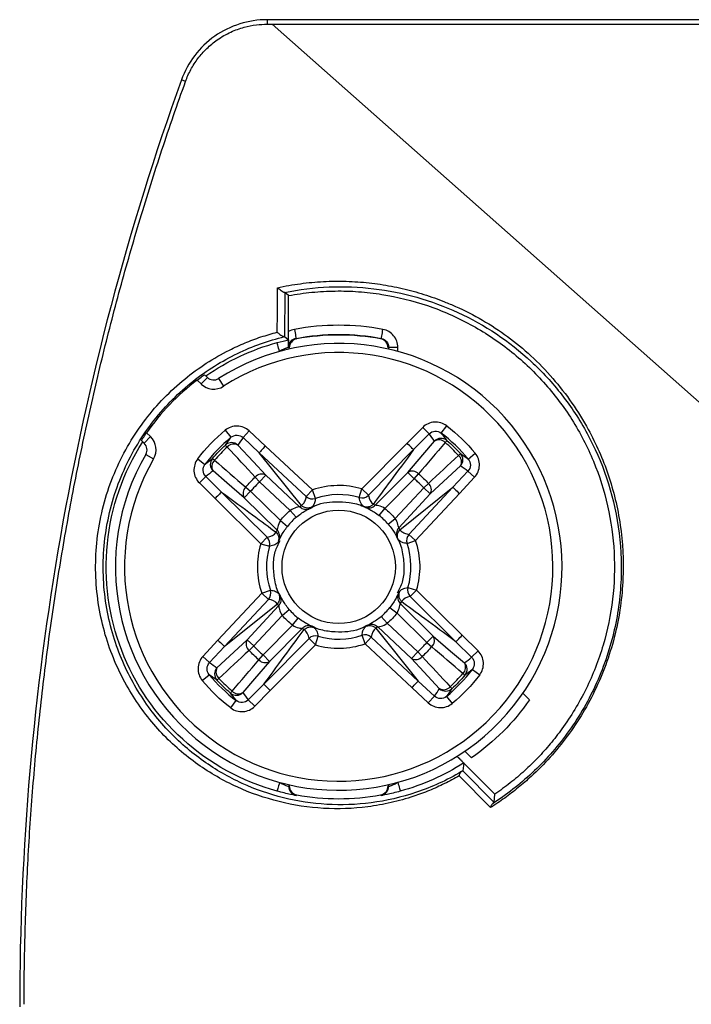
# Model space of a CAD drawing. Header units: millimetres. Extents: x 13 to 546, y 13 to 419.
# Tile 6 of 21: x 119 to 134, y 159 to 180. Entities that reach past the tile are written whole.
import ezdxf

# ---------------------------------------------------------------- set-up
doc = ezdxf.new("R2010")
doc.units = ezdxf.units.MM
doc.header["$LTSCALE"] = 2

msp = doc.modelspace()

# ---------------------------------------------------------------- linework, layer by layer
for p, q in [((221.72, 180.137), (124.58, 180.137)), ((124.58, 180.137), (124.58, 180.04)), ((124.58, 180.04), (124.689, 180.04)), ((145.821, 161.332), (124.689, 180.04)), ((122.789, 178.782), (122.698, 178.815)), ((124.965, 174.157), (124.963, 173.187)), ((125.05, 174.086), (124.965, 174.157)), ((125.05, 173.298), (125.05, 174.086)), ((124.963, 173.187), (125.049, 173.118)), ((125.215, 173.149), (125.229, 173.137)), ((127.085, 173.149), (127.07, 173.137)), ((125.052, 172.952), (125.052, 172.912)), ((125.066, 172.941), (125.052, 172.952)), ((127.248, 172.952), (127.234, 172.941)), ((127.248, 172.912), (127.248, 172.952)), ((127.448, 172.862), (127.448, 172.952)), ((123.207, 172.35), (123.268, 172.292)), ((123.129, 172.148), (123.041, 172.232)), ((123.268, 172.292), (123.129, 172.148)), ((123.514, 172.268), (123.621, 172.099)), ((121.933, 171.078), (122.021, 170.994)), ((123.658, 171.132), (123.786, 170.978)), ((124.186, 171.118), (124.05, 170.972)), ((124.186, 171.118), (124.541, 170.787)), ((127.65, 170.85), (127.992, 171.195)), ((128.133, 171.054), (127.792, 170.709)), ((128.133, 171.054), (127.992, 171.195)), ((128.397, 171.072), (128.519, 171.23)), ((121.882, 170.849), (121.822, 170.908)), ((121.882, 170.849), (122.021, 170.994)), ((124.405, 170.641), (124.05, 170.972)), ((126.659, 169.847), (127.65, 170.85)), ((121.916, 170.604), (122.089, 170.504)), ((125.436, 169.68), (124.405, 170.641)), ((125.335, 169.481), (124.405, 170.641)), ((124.541, 170.787), (125.572, 169.826)), ((127.792, 170.709), (126.8, 169.707)), ((128.991, 170.501), (129.145, 170.629)), ((123.057, 170.506), (123.215, 170.385)), ((126.953, 169.488), (127.667, 170.21)), ((127.809, 170.07), (127.667, 170.21)), ((127.809, 170.07), (127.9, 170.177)), ((128.654, 169.882), (128.985, 170.237)), ((128.985, 170.237), (129.13, 170.101)), ((123.092, 169.979), (123.233, 170.121)), ((123.437, 169.638), (123.092, 169.979)), ((123.233, 170.121), (123.578, 169.779)), ((124.318, 170.105), (124.415, 170.001)), ((124.551, 170.147), (124.415, 170.001)), ((125.086, 169.376), (124.415, 170.001)), ((124.551, 170.147), (125.293, 169.455)), ((127.809, 170.07), (127.163, 169.417)), ((128.014, 169.872), (128.118, 169.969)), ((129.13, 170.101), (128.799, 169.746)), ((123.578, 169.779), (124.58, 168.788)), ((124.217, 169.796), (124.077, 169.654)), ((124.11, 169.888), (124.217, 169.796)), ((124.217, 169.796), (124.869, 169.151)), ((125.572, 169.826), (125.436, 169.68)), ((125.637, 169.637), (125.572, 169.826)), ((126.602, 169.656), (126.659, 169.847)), ((126.8, 169.707), (126.659, 169.847)), ((127.388, 169.201), (128.014, 169.872)), ((128.16, 169.736), (127.468, 168.994)), ((127.494, 168.952), (128.654, 169.882)), ((127.692, 168.85), (128.654, 169.882)), ((128.799, 169.746), (127.838, 168.714)), ((128.16, 169.736), (128.014, 169.872)), ((124.439, 168.646), (123.437, 169.638)), ((124.799, 168.94), (124.077, 169.654)), ((125.086, 169.376), (125.216, 169.224)), ((127.039, 169.261), (127.163, 169.417)), ((124.869, 169.151), (125.026, 169.026)), ((127.237, 169.071), (127.388, 169.201)), ((124.58, 168.788), (124.439, 168.646)), ((124.439, 168.646), (124.631, 168.589)), ((124.837, 168.74), (124.824, 168.712)), ((127.65, 168.65), (127.838, 168.714)), ((127.692, 168.85), (127.838, 168.714)), ((124.461, 167.56), (124.65, 167.624)), ((127.669, 167.685), (127.86, 167.628)), ((127.72, 167.487), (127.86, 167.628)), ((127.86, 167.628), (128.862, 166.637)), ((123.5, 166.529), (124.461, 167.56)), ((124.607, 167.424), (123.646, 166.393)), ((124.461, 167.56), (124.607, 167.424)), ((128.722, 166.495), (127.72, 167.487)), ((124.806, 167.322), (123.646, 166.393)), ((124.14, 166.538), (124.832, 167.28)), ((124.911, 167.073), (125.063, 167.203)), ((127.273, 167.248), (127.43, 167.124)), ((127.501, 167.334), (128.223, 166.62)), ((124.911, 167.073), (124.286, 166.402)), ((125.136, 166.857), (125.261, 167.014)), ((127.084, 167.05), (127.214, 166.899)), ((128.082, 166.478), (127.43, 167.124)), ((124.491, 166.205), (125.136, 166.857)), ((125.347, 166.786), (124.633, 166.064)), ((125.547, 166.824), (125.576, 166.812)), ((126.964, 166.793), (127.894, 165.633)), ((127.749, 166.127), (127.007, 166.819)), ((127.214, 166.899), (127.885, 166.273)), ((123.169, 166.174), (123.5, 166.529)), ((124.14, 166.538), (124.286, 166.402)), ((124.508, 165.565), (125.499, 166.567)), ((125.641, 166.427), (125.499, 166.567)), ((125.641, 166.427), (125.698, 166.618)), ((126.727, 166.449), (126.663, 166.637)), ((126.727, 166.449), (126.863, 166.595)), ((126.863, 166.595), (127.894, 165.633)), ((128.082, 166.478), (128.223, 166.62)), ((129.067, 166.154), (128.722, 166.495)), ((128.862, 166.637), (129.207, 166.295)), ((123.646, 166.393), (123.315, 166.038)), ((124.182, 166.306), (124.286, 166.402)), ((125.641, 166.427), (124.649, 165.425)), ((127.758, 165.488), (126.727, 166.449)), ((127.749, 166.127), (127.885, 166.273)), ((127.885, 166.273), (127.981, 166.169)), ((128.082, 166.478), (128.19, 166.387)), ((129.067, 166.154), (129.207, 166.295)), ((123.169, 166.174), (123.315, 166.038)), ((124.399, 166.097), (124.491, 166.205)), ((124.491, 166.205), (124.633, 166.064)), ((129.084, 165.889), (129.243, 165.768)), ((123.155, 165.645), (123.308, 165.773)), ((127.894, 165.633), (128.249, 165.302)), ((124.166, 165.22), (124.508, 165.565)), ((124.649, 165.425), (124.308, 165.08)), ((128.113, 165.157), (127.758, 165.488)), ((123.781, 165.044), (123.902, 165.203)), ((124.308, 165.08), (124.166, 165.22)), ((128.249, 165.302), (128.113, 165.157)), ((128.514, 165.296), (128.642, 165.142)), ((130.337, 165.223), (130.192, 165.368)), ((129.579, 163.153), (128.75, 163.982)), ((128.919, 164.095), (129.064, 163.95)), ((128.893, 163.836), (128.874, 163.665)), ((129.484, 162.858), (128.794, 163.557)), ((128.874, 163.665), (129.561, 162.969)), ((125.052, 163.362), (125.052, 163.322)), ((125.052, 163.322), (125.066, 163.334)), ((127.234, 163.334), (127.248, 163.322)), ((127.248, 163.322), (127.248, 163.362)), ((125.215, 163.125), (125.229, 163.137)), ((127.07, 163.137), (127.085, 163.125)), ((129.561, 162.969), (129.579, 163.153))]:
    msp.add_line(p, q)
at = {"flags": 128}
for points in [[(123.937, 170.808), (124.28, 170.438), (124.551, 170.147)], [(127.667, 170.21), (127.995, 170.594), (128.253, 170.895)], [(124.077, 169.654), (123.693, 169.982), (123.392, 170.241)], [(128.821, 170.35), (128.451, 170.006), (128.16, 169.736)], [(123.479, 165.924), (123.849, 166.268), (124.14, 166.538)], [(128.223, 166.62), (128.606, 166.292), (128.908, 166.034)], [(124.633, 166.064), (124.304, 165.681), (124.046, 165.379)], [(128.363, 165.466), (128.019, 165.836), (127.749, 166.127)]]:
    msp.add_lwpolyline(points, dxfattribs=at)
msp.add_circle((126.15, 168.137), 1.244)
for centre, radius, start, end in [((126.15, 168.137), 4.9, 149.7651, 122.5472), ((126.15, 168.137), 4.7, 149.7651, 122.5472), ((126.15, 168.137), 5.141, 127.2035, 145.1087), ((123.406, 172.436), 0.4, 226.1561, 302.5472), ((123.406, 172.436), 0.2, 226.1561, 302.5472), ((121.744, 170.705), 0.2, 329.7651, 46.1561), ((121.744, 170.705), 0.4, 329.7651, 46.1561), ((123.8, 170.662), 0.2, 47.0048, 132.4322), ((124.347, 171.366), 0.88, 219.2135, 223.0269), ((123.847, 170.644), 0.187, 61.1562, 139.6746), ((128.395, 170.755), 0.2, 49.8802, 135.3081), ((128.35, 170.735), 0.187, 42.6378, 121.1569), ((127.82, 171.436), 0.88, 319.2854, 323.099), ((129.379, 169.939), 0.88, 129.2135, 133.0269), ((128.675, 170.486), 0.2, 317.0048, 42.4322), ((123.532, 170.383), 0.2, 139.8802, 225.3081), ((123.552, 170.337), 0.187, 132.6378, 211.1569), ((122.851, 169.808), 0.88, 49.2854, 53.099), ((128.657, 170.44), 0.187, 331.1562, 49.6746), ((124.46, 169.984), 0.187, 61.1139, 139.4851), ((127.763, 170.05), 0.187, 42.8272, 121.1992), ((127.996, 169.827), 0.187, 331.1139, 49.4851), ((124.237, 169.751), 0.187, 132.8272, 211.1992), ((126.15, 168.137), 1.784, 73.4348, 108.8774), ((125.573, 169.827), 0.201, 227.2474, 288.6952), ((126.15, 168.137), 1.585, 73.4348, 108.8774), ((126.658, 169.849), 0.201, 253.617, 315.0649), ((125.43, 169.6), 0.199, 226.8454, 296.1667), ((126.811, 169.628), 0.199, 246.1451, 315.4675), ((124.659, 168.798), 0.199, 336.1451, 45.4675), ((127.613, 168.857), 0.199, 136.8454, 206.1667), ((126.15, 168.137), 1.784, 163.4348, 198.8774), ((124.438, 168.646), 0.201, 343.617, 45.0649), ((127.84, 168.714), 0.201, 137.2474, 198.6952), ((126.15, 168.137), 1.585, 343.4348, 18.8774), ((126.15, 168.137), 1.784, 343.4348, 18.8774), ((126.15, 168.137), 1.585, 163.4348, 198.8774), ((124.46, 167.56), 0.201, 317.2474, 18.6952), ((127.862, 167.629), 0.201, 163.617, 225.0649), ((124.687, 167.417), 0.199, 316.8454, 26.1667), ((127.641, 167.476), 0.199, 156.1451, 225.4675), ((125.489, 166.646), 0.199, 66.1451, 135.4675), ((126.87, 166.674), 0.199, 46.8454, 116.1667), ((124.303, 166.448), 0.187, 151.1139, 229.4851), ((125.641, 166.425), 0.201, 73.617, 135.0649), ((126.15, 168.137), 1.585, 253.4348, 288.8774), ((126.727, 166.447), 0.201, 47.2474, 108.6952), ((128.063, 166.523), 0.187, 312.8272, 31.1992), ((126.15, 168.137), 1.784, 253.4348, 288.8774), ((124.536, 166.224), 0.187, 222.8272, 301.1992), ((127.839, 166.291), 0.187, 241.1139, 319.4851), ((123.625, 165.788), 0.2, 137.0048, 222.4322), ((123.643, 165.834), 0.187, 151.1562, 229.6746), ((128.748, 165.937), 0.187, 312.6378, 31.1569), ((128.767, 165.892), 0.2, 319.8802, 45.3081), ((122.921, 166.335), 0.88, 309.2135, 313.0269), ((129.449, 166.466), 0.88, 229.2854, 233.099), ((124.479, 164.838), 0.88, 139.2854, 143.099), ((123.95, 165.539), 0.187, 222.6378, 301.1569), ((128.453, 165.63), 0.187, 241.1562, 319.6746), ((128.499, 165.612), 0.2, 227.0048, 312.4322), ((127.952, 164.908), 0.88, 39.2135, 43.0269), ((123.904, 165.52), 0.2, 229.8802, 315.3081)]:
    msp.add_arc(centre, radius, start, end)
for points, knots in [([(124.58, 180.137), (124.171, 180.137), (123.764, 180.008), (123.095, 179.539), (122.836, 179.199), (122.698, 178.815)], [0, 0, 0, 0, 0.5, 0.5, 1, 1, 1, 1]), ([(122.789, 178.782), (122.806, 178.826), (122.84, 178.915), (122.904, 179.043), (122.977, 179.168), (123.06, 179.287), (123.153, 179.4), (123.255, 179.506), (123.365, 179.605), (123.536, 179.736), (123.77, 179.87), (124.062, 179.976), (124.331, 180.031), (124.501, 180.037), (124.58, 180.04)], [0, 0, 0, 0, 0.06096, 0.122361, 0.184203, 0.246487, 0.309214, 0.372383, 0.435996, 0.500052, 0.648316, 0.781059, 0.898283, 1, 1, 1, 1]), ([(124.689, 180.04), (127.442, 180.04), (132.89, 180.04), (140.976, 180.04), (148.33, 180.039), (155.011, 180.039), (163.097, 180.038), (173.205, 180.038), (183.312, 180.038), (191.398, 180.039), (199.484, 180.039), (207.57, 180.04), (214.443, 180.04), (218.175, 180.04), (220.197, 180.04), (221.41, 180.04), (221.72, 180.04)], [0, 0, 0, 0, 0.085106, 0.16844, 0.25, 0.3125, 0.375, 0.5, 0.625, 0.6875, 0.75, 0.875, 0.9375, 0.9625, 0.990398, 1, 1, 1, 1]), ([(122.698, 178.815), (121.527, 175.563), (120.638, 172.21), (119.449, 165.4), (119.15, 161.944), (119.15, 158.488)], [0, 0, 0, 0, 0.5, 0.5, 1, 1, 1, 1]), ([(119.247, 158.544), (119.248, 158.809), (119.251, 159.338), (119.268, 160.132), (119.295, 160.926), (119.332, 161.719), (119.38, 162.512), (119.439, 163.304), (119.508, 164.095), (119.587, 164.885), (119.677, 165.674), (119.778, 166.462), (119.889, 167.248), (120.01, 168.033), (120.142, 168.816), (120.284, 169.598), (120.436, 170.377), (120.599, 171.154), (120.772, 171.929), (120.956, 172.702), (121.149, 173.472), (121.353, 174.24), (121.567, 175.005), (121.791, 175.767), (122.025, 176.525), (122.269, 177.281), (122.523, 178.034), (122.7, 178.533), (122.789, 178.782)], [0, 0, 0, 0, 0.0384615, 0.076923, 0.1153845, 0.1538459, 0.1923074, 0.230769, 0.2692305, 0.307692, 0.3461535, 0.384615, 0.4230766, 0.4615381, 0.4999996, 0.5384612, 0.5769227, 0.6153843, 0.6538458, 0.6923074, 0.730769, 0.7692305, 0.8076921, 0.8461537, 0.8846152, 0.9230768, 0.9615384, 1, 1, 1, 1]), ([(124.802, 173.285), (124.803, 173.447), (124.804, 173.772), (124.805, 174.096), (124.805, 174.259)], [0, 0, 0, 0, 0.498627, 1, 1, 1, 1]), ([(124.805, 174.259), (124.889, 174.276), (125.057, 174.311), (125.31, 174.349), (125.562, 174.378), (125.814, 174.396), (126.066, 174.404), (126.317, 174.402), (126.567, 174.389), (126.898, 174.36), (127.306, 174.299), (127.786, 174.188), (128.173, 174.067), (128.48, 173.948), (128.835, 173.799), (129.307, 173.56), (129.862, 173.197), (130.38, 172.771), (130.852, 172.285), (131.272, 171.743), (131.702, 171.052), (132.091, 170.172), (132.361, 169.07), (132.426, 167.885), (132.284, 166.862), (132.046, 166.062), (131.807, 165.48), (131.514, 164.93), (131.173, 164.419), (130.791, 163.952), (130.425, 163.582), (130.089, 163.291), (129.792, 163.061), (129.587, 162.926), (129.484, 162.858)], [0, 0, 0, 0, 0.015678, 0.031322, 0.046947, 0.062568, 0.078198, 0.093852, 0.109544, 0.125286, 0.156449, 0.187429, 0.218604, 0.23338, 0.249952, 0.291707, 0.333138, 0.374198, 0.416856, 0.458326, 0.499005, 0.561621, 0.624395, 0.686778, 0.74921, 0.780718, 0.811804, 0.843002, 0.874306, 0.905346, 0.936984, 0.957613, 0.978582, 1, 1, 1, 1]), ([(124.959, 174.156), (124.956, 174.156), (124.949, 174.156), (124.923, 174.167), (124.883, 174.192), (124.846, 174.222), (124.82, 174.244), (124.81, 174.254), (124.805, 174.259)], [0, 0, 0, 0, 0.126587, 0.251242, 0.500172, 0.749594, 0.900478, 1, 1, 1, 1]), ([(124.959, 174.156), (125.286, 174.223), (125.614, 174.262), (126.27, 174.289), (126.598, 174.275), (127.238, 174.199), (127.552, 174.136), (128.17, 173.962), (128.473, 173.85), (129.352, 173.446), (129.891, 173.087), (130.613, 172.419), (130.84, 172.174), (131.251, 171.646), (131.438, 171.363), (131.932, 170.453), (132.175, 169.759), (132.339, 168.64), (132.361, 168.258), (132.336, 167.669), (132.319, 167.469), (132.264, 167.073), (132.226, 166.876), (132.132, 166.485), (132.076, 166.291), (131.941, 165.905), (131.864, 165.713), (131.606, 165.157), (131.4, 164.81), (130.929, 164.166), (130.67, 163.877), (130.118, 163.363), (129.826, 163.138), (129.532, 162.948)], [0, 0, 0, 0, 0.0625, 0.0625, 0.125, 0.125, 0.1875, 0.1875, 0.25, 0.25, 0.375, 0.375, 0.4375, 0.4375, 0.5, 0.5, 0.625, 0.625, 0.6875, 0.6875, 0.71875, 0.71875, 0.75, 0.75, 0.78125, 0.78125, 0.8125, 0.8125, 0.875, 0.875, 0.9375, 0.9375, 1, 1, 1, 1]), ([(125.05, 174.086), (125.135, 174.101), (125.305, 174.13), (125.56, 174.16), (125.817, 174.18), (126.073, 174.189), (126.329, 174.187), (126.586, 174.174), (126.842, 174.149), (127.352, 174.079), (128.106, 173.894), (129.051, 173.479), (129.915, 172.912), (130.667, 172.204), (131.292, 171.382), (131.766, 170.463), (132.08, 169.479), (132.22, 168.456), (132.188, 167.423), (131.979, 166.412), (131.604, 165.449), (131.175, 164.742), (130.796, 164.254), (130.522, 163.947), (130.227, 163.661), (129.914, 163.393), (129.691, 163.233), (129.579, 163.153)], [0, 0, 0, 0, 0.015735, 0.031385, 0.046979, 0.062546, 0.078113, 0.09371, 0.109366, 0.125108, 0.187574, 0.250074, 0.312541, 0.375041, 0.437507, 0.500007, 0.562473, 0.624973, 0.68744, 0.74994, 0.812406, 0.874906, 0.900037, 0.924994, 0.949896, 0.974859, 1, 1, 1, 1]), ([(128.794, 163.557), (128.741, 163.526), (128.634, 163.465), (128.471, 163.382), (128.306, 163.304), (128.138, 163.232), (127.968, 163.165), (127.688, 163.066), (127.294, 162.957), (126.631, 162.84), (125.802, 162.811), (124.839, 162.96), (123.911, 163.281), (123.043, 163.777), (122.252, 164.455), (121.573, 165.328), (121.058, 166.4), (120.784, 167.652), (120.828, 168.998), (121.212, 170.294), (121.769, 171.225), (122.314, 171.854), (122.761, 172.263), (123.244, 172.614), (123.691, 172.869), (124.094, 173.052), (124.445, 173.185), (124.683, 173.252), (124.802, 173.285)], [0, 0, 0, 0, 0.010146, 0.020393, 0.030753, 0.041239, 0.051862, 0.062636, 0.093433, 0.125217, 0.186273, 0.249773, 0.312266, 0.374391, 0.436998, 0.499297, 0.56179, 0.624517, 0.687052, 0.749323, 0.811838, 0.84267, 0.874536, 0.905477, 0.937248, 0.957942, 0.978835, 1, 1, 1, 1]), ([(128.845, 163.647), (128.52, 163.454), (128.189, 163.306), (127.529, 163.083), (127.196, 163.007), (126.534, 162.92), (126.209, 162.91), (125.568, 162.947), (125.252, 162.995), (124.629, 163.15), (124.323, 163.256), (123.736, 163.524), (123.453, 163.686), (122.908, 164.072), (122.644, 164.299), (122.162, 164.81), (121.941, 165.095), (121.646, 165.578), (121.554, 165.749), (121.39, 166.102), (121.316, 166.285), (121.188, 166.666), (121.134, 166.863), (121.049, 167.276), (121.017, 167.489), (120.982, 167.918), (120.978, 168.134), (120.996, 168.57), (121.02, 168.792), (121.132, 169.445), (121.26, 169.863), (121.618, 170.659), (121.84, 171.022), (122.225, 171.511), (122.363, 171.666), (122.649, 171.952), (122.797, 172.084), (123.257, 172.449), (123.588, 172.654), (124.263, 172.979), (124.607, 173.101), (124.958, 173.186)], [0, 0, 0, 0, 0.0625, 0.0625, 0.125, 0.125, 0.1875, 0.1875, 0.25, 0.25, 0.3125, 0.3125, 0.375, 0.375, 0.4375, 0.4375, 0.5, 0.5, 0.53125, 0.53125, 0.5625, 0.5625, 0.59375, 0.59375, 0.625, 0.625, 0.65625, 0.65625, 0.6875, 0.6875, 0.75, 0.75, 0.8125, 0.8125, 0.84375, 0.84375, 0.875, 0.875, 0.9375, 0.9375, 1, 1, 1, 1]), ([(124.802, 173.285), (124.807, 173.281), (124.818, 173.27), (124.843, 173.249), (124.882, 173.22), (124.922, 173.196), (124.947, 173.186), (124.954, 173.186), (124.958, 173.186)], [0, 0, 0, 0, 0.0992472, 0.2508671, 0.5004524, 0.7490675, 0.8731065, 1, 1, 1, 1]), ([(125.051, 172.959), (125.051, 172.987), (125.051, 173.035), (125.05, 173.106), (125.05, 173.171), (125.05, 173.234), (125.05, 173.277), (125.05, 173.298)], [0, 0, 0, 0, 0.287277, 0.500877, 0.679505, 0.843803, 1, 1, 1, 1]), ([(125.178, 173.346), (125.188, 173.294), (125.197, 173.243), (125.211, 173.171), (125.215, 173.149), (125.215, 173.149)], [0, 0, 0, 0, 0.5, 0.5, 1, 1, 1, 1]), ([(127.085, 173.149), (127.085, 173.149), (127.089, 173.171), (127.102, 173.243), (127.112, 173.294), (127.121, 173.346)], [0, 0, 0, 0, 0.5, 0.5, 1, 1, 1, 1]), ([(127.448, 172.952), (127.448, 173.045), (127.415, 173.136), (127.296, 173.279), (127.213, 173.328), (127.121, 173.346)], [0, 0, 0, 0, 0.5, 0.5, 1, 1, 1, 1]), ([(124.852, 172.864), (124.839, 172.909), (124.825, 172.962), (124.804, 173.037), (124.799, 173.056), (124.799, 173.057)], [0, 0, 0, 0, 0.5, 0.5, 1, 1, 1, 1]), ([(125.049, 173.118), (125.049, 173.117), (125.049, 173.114), (125.05, 173.097), (125.05, 173.069), (125.051, 173.023), (125.051, 172.982), (125.051, 172.959)], [0, 0, 0, 0, 0.159772, 0.324937, 0.50025, 0.728459, 1, 1, 1, 1]), ([(125.051, 172.959), (125.053, 173.005), (125.07, 173.048), (125.13, 173.117), (125.17, 173.141), (125.215, 173.149)], [0, 0, 0, 0, 0.5, 0.5, 1, 1, 1, 1]), ([(125.215, 173.149), (125.173, 173.141), (125.128, 173.117), (125.067, 173.043), (125.052, 172.995), (125.052, 172.952)], [0, 0, 0, 0, 0.5, 0.5, 1, 1, 1, 1]), ([(125.229, 173.137), (125.184, 173.129), (125.142, 173.104), (125.082, 173.033), (125.066, 172.987), (125.066, 172.941)], [0, 0, 0, 0, 0.5, 0.5, 1, 1, 1, 1]), ([(127.234, 172.941), (127.234, 172.987), (127.218, 173.033), (127.158, 173.104), (127.116, 173.129), (127.07, 173.137)], [0, 0, 0, 0, 0.5, 0.5, 1, 1, 1, 1]), ([(127.085, 173.149), (127.13, 173.14), (127.172, 173.116), (127.232, 173.044), (127.248, 172.999), (127.248, 172.952)], [0, 0, 0, 0, 0.5, 0.5, 1, 1, 1, 1]), ([(125.052, 172.952), (125.051, 172.952), (125.049, 172.952), (125.036, 172.948), (125.015, 172.94), (124.981, 172.927), (124.926, 172.903), (124.878, 172.877), (124.852, 172.864)], [0, 0, 0, 0, 0.124864, 0.249513, 0.374697, 0.501154, 0.732831, 1, 1, 1, 1]), ([(127.248, 172.952), (127.249, 172.952), (127.268, 172.952), (127.346, 172.952), (127.401, 172.952), (127.448, 172.952)], [0, 0, 0, 0, 0.5, 0.5, 1, 1, 1, 1]), ([(123.041, 172.232), (123.084, 172.264), (123.126, 172.295), (123.188, 172.338), (123.207, 172.35), (123.207, 172.35)], [0, 0, 0, 0, 0.5, 0.5, 1, 1, 1, 1]), ([(128.519, 171.23), (128.442, 171.289), (128.345, 171.318), (128.152, 171.305), (128.06, 171.264), (127.992, 171.195)], [0, 0, 0, 0, 0.00029095, 0.00029095, 0.0005818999, 0.0005818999, 0.0005818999, 0.0005818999]), ([(121.822, 170.908), (121.821, 170.908), (121.833, 170.927), (121.874, 170.991), (121.903, 171.035), (121.933, 171.078)], [0, 0, 0, 0, 0.5, 0.5, 1, 1, 1, 1]), ([(124.186, 171.118), (124.115, 171.184), (124.021, 171.222), (123.828, 171.227), (123.733, 171.194), (123.658, 171.132)], [0, 0, 0, 0, 0.0002910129, 0.0002910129, 0.0005820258, 0.0005820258, 0.0005820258, 0.0005820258]), ([(123.786, 170.978), (123.823, 171.009), (123.871, 171.026), (123.968, 171.024), (124.015, 171.005), (124.05, 170.972)], [0, 0, 0, 0, 0.5, 0.5, 1, 1, 1, 1]), ([(128.133, 171.054), (128.167, 171.088), (128.214, 171.11), (128.31, 171.116), (128.359, 171.101), (128.397, 171.072)], [0, 0, 0, 0, 0.5, 0.5, 1, 1, 1, 1]), ([(128.397, 171.072), (128.421, 171.042), (128.463, 170.988), (128.505, 170.933), (128.524, 170.908)], [0, 0, 0, 0, 0.551491, 1, 1, 1, 1]), ([(124.799, 163.218), (124.032, 163.428), (123.316, 163.821), (122.136, 164.889), (121.674, 165.562), (121.103, 167.047), (120.994, 167.856), (121.153, 169.439), (121.421, 170.211), (121.849, 170.881)], [0, 0, 0, 0, 0.25, 0.25, 0.5, 0.5, 0.75, 0.75, 1, 1, 1, 1]), ([(123.666, 170.809), (123.683, 170.835), (123.723, 170.892), (123.763, 170.948), (123.786, 170.978)], [0, 0, 0, 0, 0.44851, 1, 1, 1, 1]), ([(127.792, 170.709), (127.789, 170.712), (127.773, 170.728), (127.721, 170.78), (127.686, 170.815), (127.65, 170.85)], [0, 0, 0, 0, 0.5, 0.5, 1, 1, 1, 1]), ([(128.778, 170.583), (128.732, 170.632), (128.639, 170.729), (128.538, 170.818), (128.488, 170.862)], [0, 0, 0, 0, 0.499996, 1, 1, 1, 1]), ([(123.704, 170.765), (123.655, 170.719), (123.558, 170.626), (123.469, 170.525), (123.425, 170.475)], [0, 0, 0, 0, 0.4999962, 1, 1, 1, 1]), ([(124.541, 170.787), (124.507, 170.75), (124.473, 170.714), (124.423, 170.66), (124.408, 170.644), (124.405, 170.641)], [0, 0, 0, 0, 0.5, 0.5, 1, 1, 1, 1]), ([(128.822, 170.621), (128.848, 170.604), (128.905, 170.564), (128.961, 170.523), (128.991, 170.501)], [0, 0, 0, 0, 0.44851, 1, 1, 1, 1]), ([(129.13, 170.101), (129.197, 170.172), (129.235, 170.266), (129.24, 170.459), (129.207, 170.554), (129.145, 170.629)], [0, 0, 0, 0, 0.0002910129, 0.0002910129, 0.0005820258, 0.0005820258, 0.0005820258, 0.0005820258]), ([(123.057, 170.506), (122.998, 170.429), (122.968, 170.332), (122.981, 170.139), (123.023, 170.047), (123.092, 169.979)], [0, 0, 0, 0, 0.00029095, 0.00029095, 0.0005818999, 0.0005818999, 0.0005818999, 0.0005818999]), ([(123.233, 170.121), (123.198, 170.155), (123.177, 170.201), (123.171, 170.297), (123.186, 170.346), (123.215, 170.385)], [0, 0, 0, 0, 0.5, 0.5, 1, 1, 1, 1]), ([(123.215, 170.385), (123.245, 170.408), (123.299, 170.451), (123.354, 170.493), (123.379, 170.512)], [0, 0, 0, 0, 0.551491, 1, 1, 1, 1]), ([(128.991, 170.501), (129.022, 170.464), (129.039, 170.416), (129.037, 170.319), (129.018, 170.272), (128.985, 170.237)], [0, 0, 0, 0, 0.5, 0.5, 1, 1, 1, 1]), ([(124.415, 170.001), (124.414, 170), (124.413, 169.999), (124.412, 169.998), (124.367, 169.957), (124.323, 169.913), (124.282, 169.868), (124.26, 169.845), (124.238, 169.82), (124.217, 169.796)], [0, 0, 0, 0, 0.0000039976, 0.0000039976, 0.0000039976, 0.0001877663, 0.0001877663, 0.0001877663, 0.0002848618, 0.0002848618, 0.0002848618, 0.0002848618]), ([(128.014, 169.872), (128.013, 169.873), (128.012, 169.874), (128.011, 169.875), (127.969, 169.92), (127.926, 169.963), (127.881, 170.005), (127.857, 170.027), (127.833, 170.049), (127.809, 170.07)], [0, 0, 0, 0, 0.0000039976, 0.0000039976, 0.0000039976, 0.0001877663, 0.0001877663, 0.0001877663, 0.0002848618, 0.0002848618, 0.0002848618, 0.0002848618]), ([(123.578, 169.779), (123.575, 169.777), (123.559, 169.76), (123.507, 169.708), (123.472, 169.673), (123.437, 169.638)], [0, 0, 0, 0, 0.5, 0.5, 1, 1, 1, 1]), ([(128.654, 169.882), (128.656, 169.879), (128.673, 169.863), (128.727, 169.814), (128.763, 169.78), (128.799, 169.746)], [0, 0, 0, 0, 0.5, 0.5, 1, 1, 1, 1]), ([(125.335, 169.481), (125.346, 169.49), (125.367, 169.509), (125.393, 169.543), (125.413, 169.583), (125.428, 169.628), (125.434, 169.662), (125.436, 169.68)], [0, 0, 0, 0, 0.195552, 0.393295, 0.593262, 0.795487, 1, 1, 1, 1]), ([(125.52, 169.413), (125.541, 169.426), (125.705, 169.531), (126.013, 169.579), (126.388, 169.557), (126.613, 169.508), (126.72, 169.447), (126.733, 169.439)], [0, 0, 0, 0, 0.0577741, 0.4655948, 0.7042465, 0.9631092, 1, 1, 1, 1]), ([(125.637, 169.637), (125.635, 169.619), (125.631, 169.584), (125.619, 169.54), (125.602, 169.501), (125.581, 169.47), (125.563, 169.453), (125.554, 169.445)], [0, 0, 0, 0, 0.2120555, 0.4180493, 0.6180138, 0.8119849, 1, 1, 1, 1]), ([(126.692, 169.468), (126.684, 169.475), (126.668, 169.488), (126.648, 169.514), (126.629, 169.548), (126.612, 169.594), (126.605, 169.635), (126.602, 169.656)], [0, 0, 0, 0, 0.166652, 0.333314, 0.499999, 0.743063, 1, 1, 1, 1]), ([(126.692, 169.468), (126.706, 169.463), (126.733, 169.454), (126.774, 169.452), (126.811, 169.457), (126.844, 169.468), (126.871, 169.482), (126.893, 169.497), (126.904, 169.508), (126.91, 169.513)], [0, 0, 0, 0, 0.183019, 0.358152, 0.520653, 0.667246, 0.796183, 0.906976, 1, 1, 1, 1]), ([(125.293, 169.455), (125.289, 169.454), (125.258, 169.45), (125.178, 169.426), (125.128, 169.405), (125.086, 169.376)], [0, 0, 0, 0, 0.5, 0.5, 1, 1, 1, 1]), ([(125.216, 169.224), (125.284, 169.282), (125.357, 169.332), (125.471, 169.399), (125.511, 169.418), (125.517, 169.421)], [0, 0, 0, 0, 0.5, 0.5, 1, 1, 1, 1]), ([(125.554, 169.445), (125.521, 169.43), (125.479, 169.423), (125.399, 169.436), (125.362, 169.456), (125.335, 169.481)], [0, 0, 0, 0, 0.5, 0.5, 1, 1, 1, 1]), ([(126.73, 169.446), (126.736, 169.443), (126.777, 169.426), (126.894, 169.363), (126.969, 169.316), (127.039, 169.261)], [0, 0, 0, 0, 0.5, 0.5, 1, 1, 1, 1]), ([(127.163, 169.417), (127.12, 169.445), (127.069, 169.464), (126.987, 169.485), (126.957, 169.488), (126.953, 169.488)], [0, 0, 0, 0, 0.5, 0.5, 1, 1, 1, 1]), ([(124.869, 169.151), (124.842, 169.107), (124.823, 169.056), (124.802, 168.975), (124.799, 168.945), (124.799, 168.94)], [0, 0, 0, 0, 0.5, 0.5, 1, 1, 1, 1]), ([(125.216, 169.224), (125.184, 169.196), (125.152, 169.167), (125.089, 169.101), (125.057, 169.065), (125.026, 169.026)], [0, 0, 0, 0, 0.5, 0.5, 1, 1, 1, 1]), ([(127.237, 169.071), (127.207, 169.106), (127.175, 169.139), (127.109, 169.203), (127.075, 169.233), (127.039, 169.261)], [0, 0, 0, 0, 0.5, 0.5, 1, 1, 1, 1]), ([(127.468, 168.994), (127.467, 168.998), (127.462, 169.028), (127.438, 169.109), (127.418, 169.159), (127.388, 169.201)], [0, 0, 0, 0, 0.5, 0.5, 1, 1, 1, 1]), ([(124.774, 168.897), (124.779, 168.904), (124.788, 168.917), (124.795, 168.932), (124.799, 168.94)], [0, 0, 0, 0, 0.4998695, 1, 1, 1, 1]), ([(124.774, 168.897), (124.801, 168.871), (124.821, 168.835), (124.838, 168.756), (124.833, 168.714), (124.819, 168.68)], [0, 0, 0, 0, 0.5, 0.5, 1, 1, 1, 1]), ([(124.841, 168.717), (124.844, 168.723), (124.861, 168.764), (124.924, 168.881), (124.971, 168.957), (125.026, 169.026)], [0, 0, 0, 0, 0.5, 0.5, 1, 1, 1, 1]), ([(127.237, 169.071), (127.295, 169.003), (127.344, 168.93), (127.412, 168.816), (127.431, 168.776), (127.434, 168.769)], [0, 0, 0, 0, 0.5, 0.5, 1, 1, 1, 1]), ([(127.458, 168.733), (127.442, 168.766), (127.436, 168.808), (127.449, 168.887), (127.469, 168.925), (127.494, 168.952)], [0, 0, 0, 0, 0.5, 0.5, 1, 1, 1, 1]), ([(127.494, 168.952), (127.503, 168.941), (127.521, 168.92), (127.556, 168.894), (127.595, 168.874), (127.641, 168.859), (127.675, 168.853), (127.692, 168.85)], [0, 0, 0, 0, 0.195552, 0.393295, 0.593262, 0.795487, 1, 1, 1, 1]), ([(124.819, 168.68), (124.81, 168.669), (124.791, 168.647), (124.75, 168.621), (124.698, 168.6), (124.654, 168.593), (124.631, 168.589)], [0, 0, 0, 0, 0.221188, 0.461531, 0.721106, 1, 1, 1, 1]), ([(124.868, 167.505), (124.864, 167.511), (124.798, 167.614), (124.74, 167.845), (124.709, 168.164), (124.738, 168.466), (124.824, 168.635), (124.865, 168.714)], [0, 0, 0, 0, 0.017553, 0.291799, 0.550567, 0.789126, 1, 1, 1, 1]), ([(127.431, 168.769), (127.435, 168.763), (127.502, 168.66), (127.56, 168.43), (127.591, 168.11), (127.562, 167.808), (127.475, 167.639), (127.435, 167.56)], [0, 0, 0, 0, 0.017546, 0.291755, 0.550501, 0.789052, 1, 1, 1, 1]), ([(127.65, 168.65), (127.629, 168.652), (127.588, 168.657), (127.537, 168.674), (127.492, 168.698), (127.47, 168.721), (127.458, 168.733)], [0, 0, 0, 0, 0.24357, 0.500002, 0.733591, 1, 1, 1, 1]), ([(124.65, 167.624), (124.67, 167.622), (124.712, 167.617), (124.763, 167.601), (124.808, 167.577), (124.83, 167.554), (124.842, 167.541)], [0, 0, 0, 0, 0.243578, 0.500002, 0.733614, 1, 1, 1, 1]), ([(127.481, 167.594), (127.476, 167.581), (127.467, 167.554), (127.465, 167.513), (127.47, 167.475), (127.48, 167.443), (127.494, 167.416), (127.509, 167.394), (127.521, 167.383), (127.526, 167.377)], [0, 0, 0, 0, 0.1830186, 0.3581516, 0.5206528, 0.6672458, 0.7961825, 0.906976, 1, 1, 1, 1]), ([(127.481, 167.594), (127.49, 167.605), (127.509, 167.627), (127.55, 167.653), (127.602, 167.674), (127.646, 167.681), (127.669, 167.685)], [0, 0, 0, 0, 0.221188, 0.461531, 0.721106, 1, 1, 1, 1]), ([(124.806, 167.322), (124.815, 167.333), (124.835, 167.357), (124.856, 167.407), (124.864, 167.473), (124.85, 167.518), (124.842, 167.541)], [0, 0, 0, 0, 0.174643, 0.404305, 0.684942, 1, 1, 1, 1]), ([(125.063, 167.203), (125.005, 167.271), (124.955, 167.344), (124.888, 167.458), (124.869, 167.499), (124.866, 167.505)], [0, 0, 0, 0, 0.5, 0.5, 1, 1, 1, 1]), ([(127.458, 167.557), (127.456, 167.551), (127.439, 167.51), (127.376, 167.393), (127.329, 167.318), (127.273, 167.248)], [0, 0, 0, 0, 0.5, 0.5, 1, 1, 1, 1]), ([(124.832, 167.28), (124.833, 167.276), (124.837, 167.246), (124.861, 167.165), (124.882, 167.115), (124.911, 167.073)], [0, 0, 0, 0, 0.5, 0.5, 1, 1, 1, 1]), ([(125.063, 167.203), (125.093, 167.168), (125.125, 167.135), (125.191, 167.072), (125.225, 167.042), (125.261, 167.014)], [0, 0, 0, 0, 0.5, 0.5, 1, 1, 1, 1]), ([(127.084, 167.05), (127.116, 167.078), (127.148, 167.108), (127.211, 167.173), (127.243, 167.209), (127.273, 167.248)], [0, 0, 0, 0, 0.5, 0.5, 1, 1, 1, 1]), ([(127.43, 167.124), (127.458, 167.167), (127.477, 167.218), (127.497, 167.3), (127.5, 167.33), (127.501, 167.334)], [0, 0, 0, 0, 0.5, 0.5, 1, 1, 1, 1]), ([(125.57, 166.828), (125.564, 166.831), (125.522, 166.848), (125.406, 166.911), (125.33, 166.958), (125.261, 167.014)], [0, 0, 0, 0, 0.5, 0.5, 1, 1, 1, 1]), ([(127.084, 167.05), (127.016, 166.992), (126.943, 166.942), (126.829, 166.875), (126.788, 166.856), (126.782, 166.853)], [0, 0, 0, 0, 0.5, 0.5, 1, 1, 1, 1]), ([(125.136, 166.857), (125.18, 166.829), (125.231, 166.81), (125.312, 166.79), (125.342, 166.787), (125.347, 166.786)], [0, 0, 0, 0, 0.5, 0.5, 1, 1, 1, 1]), ([(125.39, 166.761), (125.383, 166.766), (125.37, 166.775), (125.355, 166.782), (125.347, 166.786)], [0, 0, 0, 0, 0.499869, 1, 1, 1, 1]), ([(125.39, 166.762), (125.416, 166.788), (125.452, 166.809), (125.531, 166.825), (125.573, 166.82), (125.607, 166.806)], [0, 0, 0, 0, 0.5, 0.5, 1, 1, 1, 1]), ([(126.779, 166.861), (126.759, 166.848), (126.594, 166.743), (126.287, 166.695), (125.912, 166.717), (125.687, 166.766), (125.58, 166.828), (125.566, 166.835)], [0, 0, 0, 0, 0.057744, 0.46557, 0.704235, 0.963108, 1, 1, 1, 1]), ([(125.607, 166.806), (125.615, 166.8), (125.632, 166.786), (125.652, 166.76), (125.671, 166.726), (125.688, 166.68), (125.694, 166.639), (125.698, 166.618)], [0, 0, 0, 0, 0.166652, 0.333314, 0.499999, 0.743064, 1, 1, 1, 1]), ([(126.663, 166.637), (126.665, 166.655), (126.669, 166.69), (126.681, 166.735), (126.698, 166.773), (126.719, 166.805), (126.737, 166.821), (126.745, 166.829)], [0, 0, 0, 0, 0.212064, 0.418063, 0.618027, 0.811994, 1, 1, 1, 1]), ([(126.964, 166.793), (126.954, 166.802), (126.929, 166.822), (126.879, 166.843), (126.814, 166.852), (126.769, 166.837), (126.745, 166.829)], [0, 0, 0, 0, 0.174643, 0.404305, 0.684942, 1, 1, 1, 1]), ([(127.007, 166.819), (127.011, 166.82), (127.041, 166.825), (127.122, 166.849), (127.171, 166.869), (127.214, 166.899)], [0, 0, 0, 0, 0.5, 0.5, 1, 1, 1, 1]), ([(123.5, 166.529), (123.537, 166.495), (123.573, 166.461), (123.627, 166.411), (123.643, 166.395), (123.646, 166.393)], [0, 0, 0, 0, 0.5, 0.5, 1, 1, 1, 1]), ([(128.722, 166.495), (128.724, 166.497), (128.741, 166.514), (128.792, 166.566), (128.827, 166.601), (128.862, 166.637)], [0, 0, 0, 0, 0.5, 0.5, 1, 1, 1, 1]), ([(124.286, 166.402), (124.287, 166.401), (124.288, 166.4), (124.289, 166.399), (124.33, 166.354), (124.374, 166.311), (124.419, 166.269), (124.442, 166.247), (124.467, 166.226), (124.491, 166.205)], [0, 0, 0, 0, 0.0000039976, 0.0000039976, 0.0000039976, 0.0001877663, 0.0001877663, 0.0001877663, 0.0002848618, 0.0002848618, 0.0002848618, 0.0002848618]), ([(127.885, 166.273), (127.886, 166.274), (127.887, 166.275), (127.888, 166.276), (127.933, 166.318), (127.976, 166.361), (128.018, 166.406), (128.04, 166.43), (128.061, 166.454), (128.082, 166.478)], [0, 0, 0, 0, 0.0000039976, 0.0000039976, 0.0000039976, 0.0001877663, 0.0001877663, 0.0001877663, 0.0002848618, 0.0002848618, 0.0002848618, 0.0002848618]), ([(129.243, 165.768), (129.302, 165.845), (129.331, 165.942), (129.318, 166.135), (129.276, 166.227), (129.207, 166.295)], [0, 0, 0, 0, 0.00029095, 0.00029095, 0.0005818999, 0.0005818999, 0.0005818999, 0.0005818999]), ([(123.169, 166.174), (123.103, 166.103), (123.065, 166.009), (123.06, 165.816), (123.093, 165.72), (123.155, 165.645)], [0, 0, 0, 0, 0.0002910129, 0.0002910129, 0.0005820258, 0.0005820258, 0.0005820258, 0.0005820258]), ([(129.067, 166.154), (129.101, 166.12), (129.122, 166.073), (129.129, 165.977), (129.114, 165.928), (129.084, 165.889)], [0, 0, 0, 0, 0.5, 0.5, 1, 1, 1, 1]), ([(123.308, 165.773), (123.277, 165.81), (123.261, 165.858), (123.263, 165.955), (123.282, 166.002), (123.315, 166.038)], [0, 0, 0, 0, 0.5, 0.5, 1, 1, 1, 1]), ([(129.084, 165.889), (129.055, 165.866), (129.001, 165.824), (128.945, 165.782), (128.92, 165.763)], [0, 0, 0, 0, 0.551491, 1, 1, 1, 1]), ([(123.477, 165.653), (123.452, 165.671), (123.394, 165.711), (123.339, 165.751), (123.308, 165.773)], [0, 0, 0, 0, 0.44851, 1, 1, 1, 1]), ([(123.522, 165.691), (123.568, 165.643), (123.66, 165.545), (123.762, 165.457), (123.812, 165.412)], [0, 0, 0, 0, 0.4999962, 1, 1, 1, 1]), ([(127.758, 165.488), (127.792, 165.524), (127.826, 165.56), (127.876, 165.614), (127.892, 165.631), (127.894, 165.633)], [0, 0, 0, 0, 0.5, 0.5, 1, 1, 1, 1]), ([(128.596, 165.509), (128.644, 165.555), (128.742, 165.648), (128.83, 165.749), (128.875, 165.799)], [0, 0, 0, 0, 0.499996, 1, 1, 1, 1]), ([(124.649, 165.425), (124.614, 165.46), (124.579, 165.495), (124.527, 165.546), (124.51, 165.562), (124.508, 165.565)], [0, 0, 0, 0, 0.5, 0.5, 1, 1, 1, 1]), ([(128.634, 165.465), (128.616, 165.439), (128.576, 165.382), (128.536, 165.326), (128.514, 165.296)], [0, 0, 0, 0, 0.44851, 1, 1, 1, 1]), ([(123.902, 165.203), (123.879, 165.232), (123.836, 165.286), (123.794, 165.342), (123.775, 165.367)], [0, 0, 0, 0, 0.551491, 1, 1, 1, 1]), ([(124.166, 165.22), (124.132, 165.186), (124.086, 165.165), (123.99, 165.158), (123.941, 165.173), (123.902, 165.203)], [0, 0, 0, 0, 0.5, 0.5, 1, 1, 1, 1]), ([(128.514, 165.296), (128.477, 165.265), (128.428, 165.248), (128.332, 165.25), (128.285, 165.269), (128.249, 165.302)], [0, 0, 0, 0, 0.5, 0.5, 1, 1, 1, 1]), ([(123.781, 165.044), (123.858, 164.985), (123.955, 164.956), (124.147, 164.969), (124.24, 165.011), (124.308, 165.08)], [0, 0, 0, 0, 0.00029095, 0.00029095, 0.0005818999, 0.0005818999, 0.0005818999, 0.0005818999]), ([(128.113, 165.157), (128.184, 165.09), (128.278, 165.052), (128.471, 165.047), (128.567, 165.08), (128.642, 165.142)], [0, 0, 0, 0, 0.0002910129, 0.0002910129, 0.0005820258, 0.0005820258, 0.0005820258, 0.0005820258]), ([(128.75, 163.982), (128.759, 163.972), (128.778, 163.953), (128.805, 163.927), (128.829, 163.902), (128.851, 163.88), (128.869, 163.861), (128.883, 163.847), (128.892, 163.838), (128.893, 163.836), (128.893, 163.836)], [0, 0, 0, 0, 0.127516, 0.250219, 0.372834, 0.500096, 0.62279, 0.749398, 0.874814, 1, 1, 1, 1]), ([(128.794, 163.557), (128.796, 163.566), (128.8, 163.585), (128.812, 163.611), (128.827, 163.633), (128.839, 163.642), (128.845, 163.647)], [0, 0, 0, 0, 0.246669, 0.499816, 0.753237, 1, 1, 1, 1]), ([(128.874, 163.665), (128.873, 163.665), (128.872, 163.664), (128.864, 163.66), (128.855, 163.654), (128.848, 163.649), (128.845, 163.647)], [0, 0, 0, 0, 0.319244, 0.598362, 0.827325, 1, 1, 1, 1]), ([(124.852, 163.41), (124.838, 163.36), (124.824, 163.31), (124.804, 163.239), (124.799, 163.218), (124.799, 163.218)], [0, 0, 0, 0, 0.5, 0.5, 1, 1, 1, 1]), ([(124.852, 163.41), (124.865, 163.403), (124.891, 163.389), (124.928, 163.371), (124.961, 163.356), (125, 163.34), (125.041, 163.324), (125.048, 163.323), (125.052, 163.322)], [0, 0, 0, 0, 0.1390128, 0.2687796, 0.389603, 0.5018582, 0.7520019, 1, 1, 1, 1]), ([(125.052, 163.322), (125.052, 163.279), (125.067, 163.231), (125.128, 163.157), (125.173, 163.133), (125.215, 163.125)], [0, 0, 0, 0, 0.5, 0.5, 1, 1, 1, 1]), ([(125.066, 163.334), (125.066, 163.287), (125.082, 163.241), (125.142, 163.17), (125.183, 163.145), (125.229, 163.137)], [0, 0, 0, 0, 0.5, 0.5, 1, 1, 1, 1]), ([(127.07, 163.137), (127.116, 163.145), (127.158, 163.17), (127.218, 163.241), (127.234, 163.287), (127.234, 163.334)], [0, 0, 0, 0, 0.5, 0.5, 1, 1, 1, 1]), ([(127.085, 163.125), (127.127, 163.133), (127.171, 163.157), (127.233, 163.231), (127.248, 163.279), (127.248, 163.322)], [0, 0, 0, 0, 0.5, 0.5, 1, 1, 1, 1]), ([(127.248, 163.322), (127.249, 163.322), (127.251, 163.322), (127.264, 163.327), (127.284, 163.334), (127.318, 163.347), (127.373, 163.371), (127.422, 163.397), (127.448, 163.41)], [0, 0, 0, 0, 0.1248638, 0.2495133, 0.3746969, 0.5011535, 0.7328312, 1, 1, 1, 1]), ([(127.448, 163.41), (127.461, 163.365), (127.475, 163.312), (127.496, 163.237), (127.501, 163.218), (127.501, 163.218)], [0, 0, 0, 0, 0.5, 0.5, 1, 1, 1, 1]), ([(125.215, 163.125), (125.214, 163.125), (125.167, 163.132), (125.012, 163.164), (124.904, 163.189), (124.799, 163.218)], [0, 0, 0, 0, 0.5, 0.5, 1, 1, 1, 1]), ([(127.501, 163.218), (127.395, 163.188), (127.288, 163.164), (127.133, 163.132), (127.086, 163.125), (127.085, 163.125)], [0, 0, 0, 0, 0.5, 0.5, 1, 1, 1, 1]), ([(129.484, 162.858), (129.486, 162.867), (129.49, 162.886), (129.5, 162.912), (129.514, 162.934), (129.526, 162.944), (129.532, 162.948)], [0, 0, 0, 0, 0.239591, 0.500093, 0.75398, 1, 1, 1, 1]), ([(129.532, 162.948), (129.536, 162.952), (129.546, 162.959), (129.558, 162.967), (129.56, 162.968), (129.561, 162.969)], [0, 0, 0, 0, 0.233976, 0.574519, 1, 1, 1, 1])]:
    msp.add_open_spline(points, degree=3, knots=knots)
for points in [[(124.965, 174.157), (124.965, 174.156), (124.963, 174.156), (124.959, 174.156)], [(127.121, 173.346), (126.481, 173.465), (125.819, 173.465), (125.178, 173.346)], [(124.958, 173.186), (124.961, 173.186), (124.962, 173.186), (124.963, 173.187)], [(125.178, 173.346), (125.133, 173.337), (125.089, 173.321), (125.05, 173.298)], [(125.215, 173.149), (125.831, 173.264), (126.469, 173.264), (127.085, 173.149)], [(127.07, 173.137), (126.463, 173.249), (125.836, 173.249), (125.229, 173.137)], [(123.234, 172.324), (123.709, 172.654), (124.241, 172.903), (124.799, 173.057)], [(124.799, 173.057), (124.887, 173.081), (124.976, 173.102), (125.049, 173.118)], [(123.057, 170.506), (123.233, 170.737), (123.435, 170.947), (123.658, 171.132)], [(128.253, 170.895), (128.214, 170.949), (128.174, 171.002), (128.133, 171.054)], [(128.991, 170.501), (128.816, 170.712), (128.616, 170.905), (128.397, 171.072)], [(128.519, 171.23), (128.749, 171.054), (128.96, 170.852), (129.145, 170.629)], [(123.786, 170.978), (123.574, 170.803), (123.382, 170.603), (123.215, 170.385)], [(123.379, 170.512), (123.468, 170.617), (123.564, 170.716), (123.666, 170.809)], [(124.05, 170.972), (124.012, 170.918), (123.974, 170.863), (123.937, 170.808)], [(128.488, 170.862), (128.292, 170.634), (128.096, 170.405), (127.9, 170.177)], [(128.524, 170.908), (128.629, 170.819), (128.729, 170.723), (128.822, 170.621)], [(124.318, 170.105), (124.114, 170.325), (123.909, 170.545), (123.704, 170.765)], [(127.792, 170.709), (127.418, 170.202), (127.125, 169.804), (126.91, 169.513)], [(123.425, 170.475), (123.653, 170.279), (123.882, 170.083), (124.11, 169.888)], [(128.118, 169.969), (128.338, 170.173), (128.558, 170.378), (128.778, 170.583)], [(123.392, 170.241), (123.338, 170.201), (123.285, 170.161), (123.233, 170.121)], [(127.9, 170.177), (127.976, 170.112), (128.049, 170.042), (128.118, 169.969)], [(128.985, 170.237), (128.931, 170.275), (128.876, 170.313), (128.821, 170.35)], [(124.11, 169.888), (124.175, 169.964), (124.245, 170.037), (124.318, 170.105)], [(123.578, 169.779), (124.085, 169.406), (124.483, 169.112), (124.774, 168.897)], [(126.8, 169.707), (126.815, 169.621), (126.85, 169.555), (126.91, 169.513)], [(126.91, 169.513), (126.923, 169.503), (126.937, 169.495), (126.953, 169.488)], [(124.869, 169.151), (124.934, 169.232), (125.007, 169.308), (125.086, 169.376)], [(125.293, 169.455), (125.308, 169.462), (125.322, 169.471), (125.335, 169.481)], [(125.554, 169.445), (125.543, 169.436), (125.531, 169.428), (125.517, 169.421)], [(126.73, 169.446), (126.716, 169.452), (126.704, 169.459), (126.692, 169.468)], [(127.163, 169.417), (127.245, 169.353), (127.32, 169.28), (127.388, 169.201)], [(124.58, 168.788), (124.666, 168.802), (124.732, 168.838), (124.774, 168.897)], [(127.468, 168.994), (127.475, 168.979), (127.484, 168.964), (127.494, 168.952)], [(124.841, 168.717), (124.835, 168.704), (124.828, 168.691), (124.819, 168.68)], [(127.458, 168.733), (127.449, 168.744), (127.441, 168.756), (127.434, 168.769)], [(127.458, 167.557), (127.465, 167.571), (127.472, 167.583), (127.481, 167.594)], [(124.806, 167.322), (124.762, 167.38), (124.694, 167.412), (124.607, 167.424)], [(124.842, 167.541), (124.851, 167.53), (124.859, 167.518), (124.866, 167.505)], [(127.526, 167.377), (127.516, 167.364), (127.508, 167.35), (127.501, 167.334)], [(127.72, 167.487), (127.633, 167.472), (127.567, 167.437), (127.526, 167.377)], [(128.722, 166.495), (128.215, 166.868), (127.816, 167.162), (127.526, 167.377)], [(124.832, 167.28), (124.824, 167.296), (124.816, 167.31), (124.806, 167.322)], [(125.136, 166.857), (125.055, 166.921), (124.979, 166.994), (124.911, 167.073)], [(127.43, 167.124), (127.366, 167.042), (127.293, 166.967), (127.214, 166.899)], [(124.508, 165.565), (124.881, 166.072), (125.175, 166.471), (125.39, 166.761)], [(125.499, 166.567), (125.484, 166.654), (125.449, 166.72), (125.39, 166.761)], [(125.57, 166.828), (125.583, 166.822), (125.596, 166.815), (125.607, 166.806)], [(126.745, 166.829), (126.757, 166.838), (126.769, 166.846), (126.782, 166.853)], [(126.964, 166.793), (126.907, 166.749), (126.874, 166.682), (126.863, 166.595)], [(127.007, 166.819), (126.991, 166.812), (126.977, 166.803), (126.964, 166.793)], [(124.182, 166.306), (123.962, 166.101), (123.742, 165.896), (123.522, 165.691)], [(124.399, 166.097), (124.323, 166.162), (124.25, 166.232), (124.182, 166.306)], [(128.19, 166.387), (128.125, 166.31), (128.055, 166.237), (127.981, 166.169)], [(128.875, 165.799), (128.646, 165.995), (128.418, 166.191), (128.19, 166.387)], [(123.812, 165.412), (124.008, 165.641), (124.203, 165.869), (124.399, 166.097)], [(127.981, 166.169), (128.186, 165.949), (128.391, 165.729), (128.596, 165.509)], [(128.908, 166.034), (128.962, 166.073), (129.015, 166.113), (129.067, 166.154)], [(123.315, 166.038), (123.369, 165.999), (123.423, 165.961), (123.479, 165.924)], [(128.514, 165.296), (128.725, 165.471), (128.918, 165.671), (129.084, 165.889)], [(123.781, 165.044), (123.55, 165.22), (123.34, 165.422), (123.155, 165.645)], [(123.308, 165.773), (123.484, 165.562), (123.684, 165.369), (123.902, 165.203)], [(123.775, 165.367), (123.67, 165.456), (123.571, 165.551), (123.477, 165.653)], [(128.92, 165.763), (128.831, 165.658), (128.736, 165.558), (128.634, 165.465)], [(129.243, 165.768), (129.067, 165.537), (128.865, 165.327), (128.642, 165.142)], [(128.249, 165.302), (128.288, 165.356), (128.326, 165.411), (128.363, 165.466)], [(124.046, 165.379), (124.086, 165.325), (124.126, 165.272), (124.166, 165.22)], [(130.337, 165.223), (129.993, 164.728), (129.559, 164.294), (129.064, 163.95)], [(128.893, 163.836), (128.463, 163.562), (127.992, 163.353), (127.501, 163.218)], [(125.229, 163.137), (125.836, 163.025), (126.463, 163.025), (127.07, 163.137)]]:
    msp.add_open_spline(points, degree=3)

doc.saveas('drawing.dxf')
